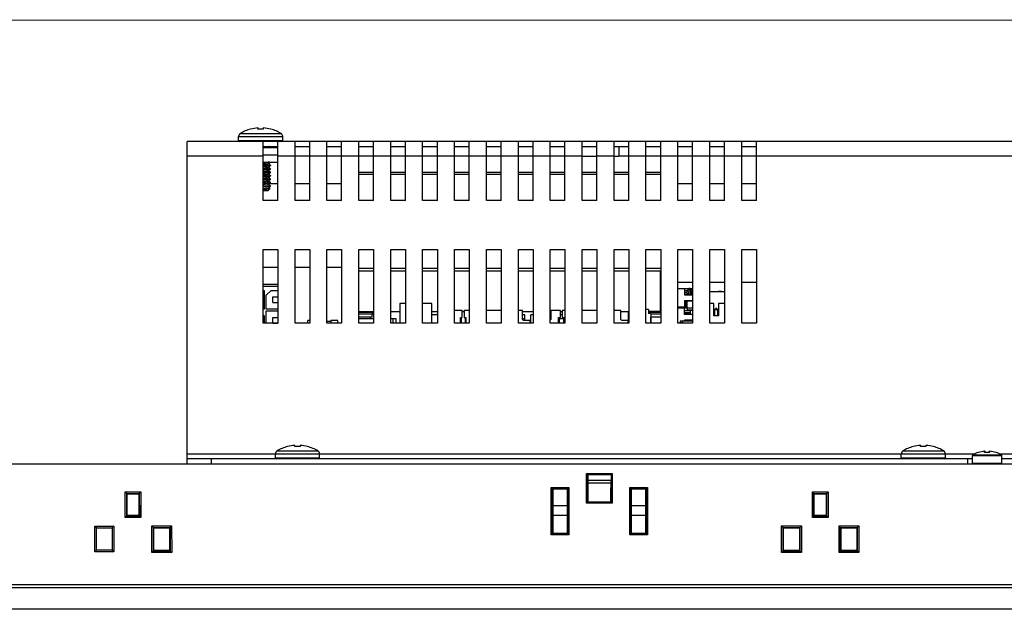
# Model space of a CAD drawing. Header units: millimetres. Extents: x -1194 to -5, y 44 to 885.
# Tile 13 of 37: x -990 to -790, y 765 to 885. Entities that reach past the tile are written whole.
import ezdxf

# ---------------------------------------------------------------- set-up
doc = ezdxf.new("R2010")
doc.units = ezdxf.units.MM
doc.header["$LTSCALE"] = 23.1
for name, color, linetype in [('00_TOPPPC12-FORMAT', 7, 'CONTINUOUS'), ('COVER-REAR_PC-MIO5373-SHAPE', 7, 'CONTINUOUS'), ('FRONT_CASE_15_DM-SHAPE', 7, 'CONTINUOUS'), ('HEATSINK-MIO-5373-SHAPE', 7, 'CONTINUOUS'), ('LCD_BRK_PC15_MIO5373-SHAPE', 7, 'CONTINUOUS'), ('M3X8-SHAPE', 7, 'CONTINUOUS'), ('MIO-5373_BORAD-SHAPE', 7, 'CONTINUOUS'), ('NUT_M4-SHAPE', 7, 'CONTINUOUS'), ('REAR_CASE-PC15-MIO5373-SHAPE', 7, 'CONTINUOUS'), ('SCREW_M4X8_MUSH_2-SHAPE', 7, 'CONTINUOUS'), ('TOUCH-M150ZA-AA01_MEEREA-SHAPE', 7, 'CONTINUOUS')]:
    doc.layers.add(name, color=color, linetype=linetype)

msp = doc.modelspace()

# ---------------------------------------------------------------- linework, layer by layer
at = {"layer": '00_TOPPPC12-FORMAT', "color": 7, "linetype": 'Continuous', "const_width": 0.2}
msp.add_lwpolyline([(-1193.786, 884.941), (-4.786, 884.941)], dxfattribs=at)
at = {"layer": 'COVER-REAR_PC-MIO5373-SHAPE', "color": 7, "linetype": 'Continuous'}
for p, q in [((-956.012, 795.661), (-956.012, 860.261)), ((-662.012, 860.261), (-956.012, 860.261)), ((-940.512, 848.261), (-940.512, 860.261)), ((-940.512, 859.261), (-937.512, 859.261)), ((-937.512, 848.261), (-937.512, 860.261)), ((-934.012, 848.261), (-934.012, 860.261)), ((-934.012, 859.261), (-931.012, 859.261)), ((-931.012, 848.261), (-931.012, 860.261)), ((-927.512, 848.261), (-927.512, 860.261)), ((-927.512, 859.261), (-924.512, 859.261)), ((-924.512, 848.261), (-924.512, 860.261)), ((-921.012, 848.261), (-921.012, 860.261)), ((-921.012, 859.261), (-918.012, 859.261)), ((-918.012, 848.261), (-918.012, 860.261)), ((-914.512, 848.261), (-914.512, 860.261)), ((-914.512, 859.261), (-911.512, 859.261)), ((-911.512, 848.261), (-911.512, 860.261)), ((-908.012, 848.261), (-908.012, 860.261)), ((-908.012, 859.261), (-905.012, 859.261)), ((-905.012, 848.261), (-905.012, 860.261)), ((-901.512, 848.261), (-901.512, 860.261)), ((-901.512, 859.261), (-898.512, 859.261)), ((-898.512, 848.261), (-898.512, 860.261)), ((-895.012, 848.261), (-895.012, 860.261)), ((-895.012, 859.261), (-892.012, 859.261)), ((-892.012, 848.261), (-892.012, 860.261)), ((-888.512, 848.261), (-888.512, 860.261)), ((-888.512, 859.261), (-885.512, 859.261)), ((-885.512, 848.261), (-885.512, 860.261)), ((-882.012, 848.261), (-882.012, 860.261)), ((-882.012, 859.261), (-879.012, 859.261)), ((-879.012, 848.261), (-879.012, 860.261)), ((-875.512, 848.261), (-875.512, 860.261)), ((-875.512, 859.261), (-872.512, 859.261)), ((-872.512, 848.261), (-872.512, 860.261)), ((-869.012, 848.261), (-869.012, 860.261)), ((-869.012, 859.261), (-866.012, 859.261)), ((-866.012, 848.261), (-866.012, 860.261)), ((-862.512, 848.261), (-862.512, 860.261)), ((-862.512, 859.261), (-859.512, 859.261)), ((-859.512, 848.261), (-859.512, 860.261)), ((-856.012, 848.261), (-856.012, 860.261)), ((-856.012, 859.261), (-853.012, 859.261)), ((-853.012, 848.261), (-853.012, 860.261)), ((-849.512, 848.261), (-849.512, 860.261)), ((-849.512, 859.261), (-846.512, 859.261)), ((-846.512, 848.261), (-846.512, 860.261)), ((-843.012, 848.261), (-843.012, 860.261)), ((-843.012, 859.261), (-840.012, 859.261)), ((-840.012, 848.261), (-840.012, 860.261)), ((-940.512, 857.261), (-956.012, 857.261)), ((-934.012, 857.261), (-937.512, 857.261)), ((-931.012, 857.261), (-934.012, 857.261)), ((-927.512, 857.261), (-931.012, 857.261)), ((-924.512, 857.261), (-927.512, 857.261)), ((-921.012, 857.261), (-924.512, 857.261)), ((-918.012, 857.261), (-921.012, 857.261)), ((-914.512, 857.261), (-918.012, 857.261)), ((-911.512, 857.261), (-914.512, 857.261)), ((-908.012, 857.261), (-911.512, 857.261)), ((-905.012, 857.261), (-908.012, 857.261)), ((-901.512, 857.261), (-905.012, 857.261)), ((-898.512, 857.261), (-901.512, 857.261)), ((-895.012, 857.261), (-898.512, 857.261)), ((-892.012, 857.261), (-895.012, 857.261)), ((-888.512, 857.261), (-892.012, 857.261)), ((-885.512, 857.261), (-888.512, 857.261)), ((-882.012, 857.261), (-885.512, 857.261)), ((-879.012, 857.261), (-882.012, 857.261)), ((-875.512, 857.261), (-879.012, 857.261)), ((-869.012, 857.261), (-872.512, 857.261)), ((-866.012, 857.261), (-868.062, 857.261)), ((-862.512, 857.261), (-866.012, 857.261)), ((-859.512, 857.261), (-862.512, 857.261)), ((-856.012, 857.261), (-859.512, 857.261)), ((-853.012, 857.261), (-856.012, 857.261)), ((-849.512, 857.261), (-853.012, 857.261)), ((-846.512, 857.261), (-849.512, 857.261)), ((-843.012, 857.261), (-846.512, 857.261)), ((-840.012, 857.261), (-843.012, 857.261)), ((-778.012, 857.261), (-840.012, 857.261)), ((-937.512, 851.661), (-939.209, 851.661)), ((-931.012, 851.661), (-934.012, 851.661)), ((-924.512, 851.661), (-927.512, 851.661)), ((-853.012, 851.661), (-856.012, 851.661)), ((-846.512, 851.661), (-849.512, 851.661)), ((-840.012, 851.661), (-843.012, 851.661)), ((-937.512, 848.261), (-940.512, 848.261)), ((-931.012, 848.261), (-934.012, 848.261)), ((-924.512, 848.261), (-927.512, 848.261)), ((-918.012, 848.261), (-921.012, 848.261)), ((-911.512, 848.261), (-914.512, 848.261)), ((-905.012, 848.261), (-908.012, 848.261)), ((-898.512, 848.261), (-901.512, 848.261)), ((-892.012, 848.261), (-895.012, 848.261)), ((-885.512, 848.261), (-888.512, 848.261)), ((-879.012, 848.261), (-882.012, 848.261)), ((-872.512, 848.261), (-875.512, 848.261)), ((-866.012, 848.261), (-869.012, 848.261)), ((-859.512, 848.261), (-862.512, 848.261)), ((-853.012, 848.261), (-856.012, 848.261)), ((-846.512, 848.261), (-849.512, 848.261)), ((-840.012, 848.261), (-843.012, 848.261)), ((-940.512, 823.261), (-940.512, 838.261)), ((-940.512, 838.261), (-937.512, 838.261)), ((-937.512, 838.261), (-937.512, 823.261)), ((-934.012, 823.261), (-934.012, 838.261)), ((-934.012, 838.261), (-931.012, 838.261)), ((-931.012, 838.261), (-931.012, 823.261)), ((-927.512, 823.261), (-927.512, 838.261)), ((-927.512, 838.261), (-924.512, 838.261)), ((-924.512, 838.261), (-924.512, 823.261)), ((-921.012, 823.261), (-921.012, 838.261)), ((-921.012, 838.261), (-918.012, 838.261)), ((-918.012, 838.261), (-918.012, 823.261)), ((-914.512, 823.261), (-914.512, 838.261)), ((-914.512, 838.261), (-911.512, 838.261)), ((-911.512, 838.261), (-911.512, 823.261)), ((-908.012, 823.261), (-908.012, 838.261)), ((-908.012, 838.261), (-905.012, 838.261)), ((-905.012, 838.261), (-905.012, 823.261)), ((-901.512, 823.261), (-901.512, 838.261)), ((-901.512, 838.261), (-898.512, 838.261)), ((-898.512, 838.261), (-898.512, 823.261)), ((-895.012, 823.261), (-895.012, 838.261)), ((-895.012, 838.261), (-892.012, 838.261)), ((-892.012, 838.261), (-892.012, 823.261)), ((-888.512, 823.261), (-888.512, 838.261)), ((-888.512, 838.261), (-885.512, 838.261)), ((-885.512, 838.261), (-885.512, 823.261)), ((-882.012, 823.261), (-882.012, 838.261)), ((-882.012, 838.261), (-879.012, 838.261)), ((-879.012, 838.261), (-879.012, 823.261)), ((-875.512, 823.261), (-875.512, 838.261)), ((-875.512, 838.261), (-872.512, 838.261)), ((-872.512, 838.261), (-872.512, 823.261)), ((-869.012, 823.261), (-869.012, 838.261)), ((-869.012, 838.261), (-866.012, 838.261)), ((-866.012, 838.261), (-866.012, 823.261)), ((-862.512, 823.261), (-862.512, 838.261)), ((-862.512, 838.261), (-859.512, 838.261)), ((-859.512, 838.261), (-859.512, 823.261)), ((-856.012, 823.261), (-856.012, 838.261)), ((-856.012, 838.261), (-853.012, 838.261)), ((-853.012, 838.261), (-853.012, 823.261)), ((-849.512, 823.261), (-849.512, 838.261)), ((-849.512, 838.261), (-846.512, 838.261)), ((-846.512, 838.261), (-846.512, 823.261)), ((-843.012, 823.261), (-843.012, 838.261)), ((-843.012, 838.261), (-840.012, 838.261)), ((-840.012, 838.261), (-840.012, 823.261)), ((-856.012, 831.661), (-853.012, 831.661)), ((-849.512, 831.661), (-846.512, 831.661)), ((-843.012, 831.661), (-840.012, 831.661)), ((-937.512, 823.261), (-940.512, 823.261)), ((-931.012, 823.261), (-934.012, 823.261)), ((-924.512, 823.261), (-927.512, 823.261)), ((-918.012, 823.261), (-921.012, 823.261)), ((-911.512, 823.261), (-914.512, 823.261)), ((-905.012, 823.261), (-908.012, 823.261)), ((-898.512, 823.261), (-901.512, 823.261)), ((-892.012, 823.261), (-895.012, 823.261)), ((-885.512, 823.261), (-888.512, 823.261)), ((-879.012, 823.261), (-882.012, 823.261)), ((-872.512, 823.261), (-875.512, 823.261)), ((-866.012, 823.261), (-869.012, 823.261)), ((-859.512, 823.261), (-862.512, 823.261)), ((-853.012, 823.261), (-856.012, 823.261)), ((-846.512, 823.261), (-849.512, 823.261)), ((-840.012, 823.261), (-843.012, 823.261)), ((-938.012, 796.661), (-956.012, 796.661)), ((-810.512, 796.661), (-929.012, 796.661)), ((-795.632, 796.661), (-801.512, 796.661)), ((-682.512, 796.661), (-790.393, 796.661)), ((-956.012, 794.661), (-956.012, 795.661)), ((-796.012, 795.661), (-956.012, 795.661)), ((-951.012, 794.661), (-951.012, 795.661)), ((-797.012, 795.661), (-797.012, 794.661)), ((-662.012, 795.661), (-790.012, 795.661))]:
    msp.add_line(p, q, dxfattribs=at)
at = {"layer": 'FRONT_CASE_15_DM-SHAPE', "color": 7, "linetype": 'Continuous'}
for p, q in [((-651.244, 794.561), (-1002.781, 794.561)), ((-874.655, 786.636), (-874.64, 792.714)), ((-874.434, 792.511), (-874.64, 792.714)), ((-874.64, 792.714), (-869.384, 792.714)), ((-874.447, 786.833), (-874.434, 792.511)), ((-874.433, 792.496), (-874.434, 792.511)), ((-874.388, 792.474), (-874.433, 792.496)), ((-874.433, 792.496), (-869.591, 792.496)), ((-874.388, 792.474), (-874.362, 789.761)), ((-874.388, 792.474), (-869.637, 792.474)), ((-869.637, 792.474), (-869.662, 789.761)), ((-869.637, 792.474), (-869.591, 792.496)), ((-869.591, 792.511), (-869.384, 792.714)), ((-869.591, 792.511), (-869.577, 786.833)), ((-869.591, 792.511), (-869.591, 792.496)), ((-869.384, 792.714), (-869.369, 786.636)), ((-968.617, 783.728), (-968.605, 788.932)), ((-968.289, 788.622), (-968.605, 788.932)), ((-968.605, 788.932), (-965.42, 788.932)), ((-968.301, 784.028), (-968.289, 788.622)), ((-968.289, 788.599), (-968.289, 788.622)), ((-968.219, 788.565), (-968.289, 788.599)), ((-968.289, 788.599), (-965.736, 788.599)), ((-968.219, 784.15), (-968.219, 788.565)), ((-968.219, 788.565), (-965.805, 788.565)), ((-965.805, 788.565), (-965.736, 788.599)), ((-965.805, 788.565), (-965.805, 784.15)), ((-965.735, 788.622), (-965.736, 788.599)), ((-965.735, 788.622), (-965.42, 788.932)), ((-965.735, 788.622), (-965.724, 784.028)), ((-965.42, 788.932), (-965.407, 783.728)), ((-881.821, 780.213), (-881.797, 789.818)), ((-881.591, 789.615), (-881.797, 789.818)), ((-881.797, 789.818), (-878.227, 789.818)), ((-881.613, 780.41), (-881.591, 789.615)), ((-881.59, 789.6), (-881.591, 789.615)), ((-881.512, 789.561), (-881.59, 789.6)), ((-881.59, 789.6), (-878.434, 789.6)), ((-881.512, 789.561), (-881.512, 780.561)), ((-878.512, 789.561), (-881.512, 789.561)), ((-878.512, 789.561), (-878.434, 789.6)), ((-878.512, 780.561), (-878.512, 789.561)), ((-878.434, 789.615), (-878.227, 789.818)), ((-878.434, 789.615), (-878.411, 780.41)), ((-878.434, 789.615), (-878.434, 789.6)), ((-878.227, 789.818), (-878.204, 780.213)), ((-874.362, 789.761), (-874.362, 786.961)), ((-869.662, 786.961), (-869.662, 789.761)), ((-865.821, 780.213), (-865.797, 789.818)), ((-865.591, 789.615), (-865.797, 789.818)), ((-865.797, 789.818), (-862.227, 789.818)), ((-865.613, 780.41), (-865.591, 789.615)), ((-865.59, 789.6), (-865.591, 789.615)), ((-865.512, 789.561), (-865.59, 789.6)), ((-865.59, 789.6), (-862.434, 789.6)), ((-865.512, 789.561), (-865.512, 780.561)), ((-862.512, 789.561), (-865.512, 789.561)), ((-862.512, 789.561), (-862.434, 789.6)), ((-862.512, 780.561), (-862.512, 789.561)), ((-862.434, 789.615), (-862.227, 789.818)), ((-862.434, 789.615), (-862.411, 780.41)), ((-862.434, 789.615), (-862.434, 789.6)), ((-862.227, 789.818), (-862.204, 780.213)), ((-828.617, 783.728), (-828.605, 788.932)), ((-828.605, 788.932), (-825.42, 788.932)), ((-828.289, 788.622), (-828.605, 788.932)), ((-828.301, 784.028), (-828.289, 788.622)), ((-828.289, 788.599), (-828.289, 788.622)), ((-828.289, 788.599), (-825.736, 788.599)), ((-828.219, 788.565), (-828.289, 788.599)), ((-828.219, 784.15), (-828.219, 788.565)), ((-828.219, 788.565), (-825.805, 788.565)), ((-825.805, 788.565), (-825.736, 788.599)), ((-825.805, 788.565), (-825.805, 784.15)), ((-825.735, 788.622), (-825.736, 788.599)), ((-825.735, 788.622), (-825.42, 788.932)), ((-825.735, 788.622), (-825.724, 784.028)), ((-825.42, 788.932), (-825.407, 783.728)), ((-874.462, 786.832), (-874.655, 786.636)), ((-869.369, 786.636), (-874.655, 786.636)), ((-874.447, 786.833), (-874.462, 786.832)), ((-869.562, 786.832), (-874.462, 786.832)), ((-874.362, 786.961), (-874.447, 786.833)), ((-874.362, 786.961), (-869.662, 786.961)), ((-869.662, 786.961), (-869.577, 786.833)), ((-869.562, 786.832), (-869.577, 786.833)), ((-869.562, 786.832), (-869.369, 786.636)), ((-968.323, 784.027), (-968.617, 783.728)), ((-965.407, 783.728), (-968.617, 783.728)), ((-968.301, 784.028), (-968.323, 784.027)), ((-965.701, 784.027), (-968.323, 784.027)), ((-968.219, 784.15), (-968.301, 784.028)), ((-965.805, 784.15), (-968.219, 784.15)), ((-965.805, 784.15), (-965.724, 784.028)), ((-965.701, 784.027), (-965.724, 784.028)), ((-965.701, 784.027), (-965.407, 783.728)), ((-828.323, 784.027), (-828.617, 783.728)), ((-825.407, 783.728), (-828.617, 783.728)), ((-828.301, 784.028), (-828.323, 784.027)), ((-825.701, 784.027), (-828.323, 784.027)), ((-828.219, 784.15), (-828.301, 784.028)), ((-825.805, 784.15), (-828.219, 784.15)), ((-825.805, 784.15), (-825.724, 784.028)), ((-825.701, 784.027), (-825.724, 784.028)), ((-825.701, 784.027), (-825.407, 783.728)), ((-974.778, 776.761), (-974.778, 781.994)), ((-974.778, 781.994), (-974.462, 781.678)), ((-974.778, 781.994), (-970.946, 781.994)), ((-974.462, 777.061), (-974.462, 781.678)), ((-974.462, 781.661), (-971.262, 781.661)), ((-970.946, 781.994), (-971.262, 781.678)), ((-971.262, 781.678), (-971.262, 777.061)), ((-970.946, 781.994), (-970.946, 776.761)), ((-963.185, 776.602), (-963.171, 782.04)), ((-962.856, 781.73), (-963.171, 782.04)), ((-963.171, 782.04), (-959.153, 782.04)), ((-962.868, 776.902), (-962.856, 781.73)), ((-962.856, 781.708), (-962.856, 781.73)), ((-962.769, 781.665), (-962.856, 781.708)), ((-962.856, 781.708), (-959.469, 781.708)), ((-962.769, 777.05), (-962.769, 781.665)), ((-962.769, 781.665), (-959.555, 781.665)), ((-959.555, 781.665), (-959.469, 781.708)), ((-959.555, 781.665), (-959.555, 777.05)), ((-959.468, 781.73), (-959.469, 781.708)), ((-959.468, 781.73), (-959.153, 782.04)), ((-959.468, 781.73), (-959.456, 776.902)), ((-959.153, 782.04), (-959.14, 776.602)), ((-881.628, 780.409), (-881.821, 780.213)), ((-881.613, 780.41), (-881.628, 780.409)), ((-878.396, 780.409), (-881.628, 780.409)), ((-881.512, 780.561), (-881.613, 780.41)), ((-881.512, 780.561), (-878.512, 780.561)), ((-878.512, 780.561), (-878.411, 780.41)), ((-878.396, 780.409), (-878.411, 780.41)), ((-878.396, 780.409), (-878.204, 780.213)), ((-865.628, 780.409), (-865.821, 780.213)), ((-865.613, 780.41), (-865.628, 780.409)), ((-862.396, 780.409), (-865.628, 780.409)), ((-865.512, 780.561), (-865.613, 780.41)), ((-865.512, 780.561), (-862.512, 780.561)), ((-862.512, 780.561), (-862.411, 780.41)), ((-862.396, 780.409), (-862.411, 780.41)), ((-862.396, 780.409), (-862.204, 780.213)), ((-834.885, 776.602), (-834.871, 782.04)), ((-834.556, 781.73), (-834.871, 782.04)), ((-834.871, 782.04), (-830.853, 782.04)), ((-834.568, 776.902), (-834.556, 781.73)), ((-834.556, 781.708), (-834.556, 781.73)), ((-834.469, 781.665), (-834.556, 781.708)), ((-834.556, 781.708), (-831.169, 781.708)), ((-834.469, 777.05), (-834.469, 781.665)), ((-834.469, 781.665), (-831.255, 781.665)), ((-831.255, 781.665), (-831.169, 781.708)), ((-831.255, 781.665), (-831.255, 777.05)), ((-831.168, 781.73), (-831.169, 781.708)), ((-831.168, 781.73), (-830.853, 782.04)), ((-831.168, 781.73), (-831.156, 776.902)), ((-830.853, 782.04), (-830.84, 776.602)), ((-823.185, 776.602), (-823.171, 782.04)), ((-823.171, 782.04), (-819.153, 782.04)), ((-822.856, 781.73), (-823.171, 782.04)), ((-822.868, 776.902), (-822.856, 781.73)), ((-822.856, 781.708), (-822.856, 781.73)), ((-822.856, 781.708), (-819.469, 781.708)), ((-822.769, 781.665), (-822.856, 781.708)), ((-822.769, 777.05), (-822.769, 781.665)), ((-822.769, 781.665), (-819.555, 781.665)), ((-819.555, 781.665), (-819.469, 781.708)), ((-819.555, 781.665), (-819.555, 777.05)), ((-819.468, 781.73), (-819.469, 781.708)), ((-819.468, 781.73), (-819.153, 782.04)), ((-819.468, 781.73), (-819.456, 776.902)), ((-819.153, 782.04), (-819.14, 776.602)), ((-878.204, 780.213), (-881.821, 780.213)), ((-862.204, 780.213), (-865.821, 780.213)), ((-974.778, 776.761), (-974.479, 777.061)), ((-970.946, 776.761), (-974.778, 776.761)), ((-971.246, 777.061), (-974.479, 777.061)), ((-970.946, 776.761), (-971.246, 777.061)), ((-962.891, 776.901), (-963.185, 776.602)), ((-959.14, 776.602), (-963.185, 776.602)), ((-962.868, 776.902), (-962.891, 776.901)), ((-959.434, 776.901), (-962.891, 776.901)), ((-962.769, 777.05), (-962.868, 776.902)), ((-959.555, 777.05), (-962.769, 777.05)), ((-959.555, 777.05), (-959.456, 776.902)), ((-959.434, 776.901), (-959.456, 776.902)), ((-959.434, 776.901), (-959.14, 776.602)), ((-834.591, 776.901), (-834.885, 776.602)), ((-830.84, 776.602), (-834.885, 776.602)), ((-834.568, 776.902), (-834.591, 776.901)), ((-831.134, 776.901), (-834.591, 776.901)), ((-834.469, 777.05), (-834.568, 776.902)), ((-831.255, 777.05), (-834.469, 777.05)), ((-831.255, 777.05), (-831.156, 776.902)), ((-831.134, 776.901), (-831.156, 776.902)), ((-831.134, 776.901), (-830.84, 776.602)), ((-822.891, 776.901), (-823.185, 776.602)), ((-819.14, 776.602), (-823.185, 776.602)), ((-822.868, 776.902), (-822.891, 776.901)), ((-819.434, 776.901), (-822.891, 776.901)), ((-822.769, 777.05), (-822.868, 776.902)), ((-819.555, 777.05), (-822.769, 777.05)), ((-819.555, 777.05), (-819.456, 776.902)), ((-819.434, 776.901), (-819.456, 776.902)), ((-819.434, 776.901), (-819.14, 776.602)), ((-642.012, 770.061), (-1012.012, 770.061)), ((-643.534, 769.404), (-1010.49, 769.404)), ((-645.859, 765.061), (-1008.166, 765.061))]:
    msp.add_line(p, q, dxfattribs=at)
at = {"layer": 'HEATSINK-MIO-5373-SHAPE', "color": 7, "linetype": 'Continuous'}
for p, q in [((-918.012, 853.938), (-921.012, 853.938)), ((-921.012, 853.638), (-918.012, 853.638)), ((-911.512, 853.938), (-914.512, 853.938)), ((-914.512, 853.638), (-911.512, 853.638)), ((-905.012, 853.938), (-908.012, 853.938)), ((-908.012, 853.638), (-905.012, 853.638)), ((-898.512, 853.938), (-901.512, 853.938)), ((-901.512, 853.638), (-898.512, 853.638)), ((-892.012, 853.938), (-895.012, 853.938)), ((-895.012, 853.638), (-892.012, 853.638)), ((-885.512, 853.938), (-888.512, 853.938)), ((-888.512, 853.638), (-885.512, 853.638)), ((-879.012, 853.938), (-882.012, 853.938)), ((-882.012, 853.638), (-879.012, 853.638)), ((-872.512, 853.938), (-875.512, 853.938)), ((-875.512, 853.638), (-872.512, 853.638)), ((-866.012, 853.938), (-869.012, 853.938)), ((-869.012, 853.638), (-866.012, 853.638)), ((-859.512, 853.938), (-862.512, 853.938)), ((-862.512, 853.638), (-859.512, 853.638)), ((-918.012, 834.438), (-921.012, 834.438)), ((-921.012, 833.938), (-918.012, 833.938)), ((-911.512, 834.438), (-914.512, 834.438)), ((-914.512, 833.938), (-911.512, 833.938)), ((-905.012, 834.438), (-908.012, 834.438)), ((-908.012, 833.938), (-905.012, 833.938)), ((-898.512, 834.438), (-901.512, 834.438)), ((-901.512, 833.938), (-898.512, 833.938)), ((-892.012, 834.438), (-895.012, 834.438)), ((-895.012, 833.938), (-892.012, 833.938)), ((-885.512, 834.438), (-888.512, 834.438)), ((-888.512, 833.938), (-885.512, 833.938)), ((-879.012, 834.438), (-882.012, 834.438)), ((-882.012, 833.938), (-879.012, 833.938)), ((-872.512, 834.438), (-875.512, 834.438)), ((-875.512, 833.938), (-872.512, 833.938)), ((-866.012, 834.438), (-869.012, 834.438)), ((-869.012, 833.938), (-866.012, 833.938)), ((-859.512, 834.438), (-862.512, 834.438)), ((-862.512, 833.938), (-859.512, 833.938)), ((-859.621, 833.938), (-859.621, 825.638)), ((-921.012, 825.638), (-918.012, 825.638)), ((-921.012, 825.538), (-918.012, 825.538)), ((-918.012, 825.138), (-921.012, 825.138)), ((-918.312, 824.538), (-921.012, 824.538)), ((-918.612, 825.538), (-918.612, 825.638)), ((-918.612, 824.168), (-918.612, 824.538)), ((-918.312, 824.538), (-918.312, 825.138)), ((-918.243, 825.138), (-918.243, 825.538)), ((-914.512, 825.638), (-912.65, 825.638)), ((-912.65, 825.618), (-914.512, 825.618)), ((-906.112, 825.638), (-905.012, 825.638)), ((-899.957, 825.738), (-899.611, 825.738)), ((-899.957, 825.638), (-899.611, 825.638)), ((-899.611, 825.638), (-899.611, 825.738)), ((-887.632, 825.638), (-885.512, 825.638)), ((-879.959, 825.638), (-879.559, 825.638)), ((-867.634, 825.638), (-866.012, 825.638)), ((-866.062, 823.261), (-866.062, 825.638)), ((-866.012, 825.618), (-866.062, 825.618)), ((-859.512, 825.638), (-861.976, 825.638)), ((-861.512, 825.618), (-861.976, 825.618)), ((-861.976, 825.538), (-859.512, 825.538)), ((-859.512, 825.138), (-861.526, 825.138)), ((-859.512, 824.538), (-861.526, 824.538)), ((-861.512, 825.538), (-861.512, 825.638)), ((-861.512, 823.261), (-861.512, 824.538)), ((-900.112, 823.261), (-900.112, 824.418)), ((-880.112, 823.261), (-880.112, 824.418))]:
    msp.add_line(p, q, dxfattribs=at)
at = {"layer": 'LCD_BRK_PC15_MIO5373-SHAPE', "color": 7, "linetype": 'Continuous'}
for p, q in [((-881.512, 786.161), (-878.512, 786.161)), ((-865.512, 786.161), (-862.512, 786.161)), ((-965.805, 784.161), (-968.219, 784.161)), ((-878.512, 784.161), (-881.512, 784.161)), ((-862.512, 784.161), (-865.512, 784.161)), ((-825.805, 784.161), (-828.219, 784.161))]:
    msp.add_line(p, q, dxfattribs=at)
at = {"layer": 'M3X8-SHAPE', "color": 7, "linetype": 'Continuous'}
for p, q in [((-796.012, 794.761), (-796.012, 796.344)), ((-796.012, 796.344), (-790.012, 796.344)), ((-795.908, 796.519), (-790.116, 796.519)), ((-794.843, 796.954), (-794.843, 796.976)), ((-793.521, 796.954), (-793.521, 797.218)), ((-793.012, 796.981), (-793.49, 796.961)), ((-793.412, 797.126), (-793.412, 796.964)), ((-792.534, 796.961), (-793.012, 796.981)), ((-792.612, 796.964), (-792.612, 797.126)), ((-792.504, 797.218), (-792.504, 796.954)), ((-791.182, 796.976), (-791.182, 796.954)), ((-790.012, 794.761), (-790.012, 796.344)), ((-790.012, 794.761), (-796.012, 794.761))]:
    msp.add_line(p, q, dxfattribs=at)
for centre, radius, start, end in [((-795.812, 796.344), 0.2, 118.73026, 180), ((-793.012, 791.236), 6.025, 107.68583, 118.73026), ((-793.012, 791.236), 6.004, 94.85821, 107.75125), ((-794.812, 796.881), 0.1, 68.26756, 107.68583), ((-794.803, 796.857), 0.104, 107.67914, 112.45548), ((-793.012, 791.236), 6.004, 94.77711, 107.66853), ((-793.504, 797.119), 0.1, 94.78742, 99.6555), ((-793.012, 791.236), 5.74, 84.91839, 95.08161), ((-793.477, 796.843), 0.119, 107.27702, 111.57657), ((-793.012, 791.236), 6.004, 72.33147, 85.22289), ((-792.521, 797.12), 0.0996, 82.68119, 85.22051), ((-792.548, 796.843), 0.119, 68.42128, 72.72083), ((-792.521, 797.119), 0.101, 80.35055, 82.68114), ((-793.012, 791.236), 6.004, 72.24875, 85.14179), ((-791.212, 796.881), 0.1, 72.31417, 111.73235), ((-791.222, 796.857), 0.104, 67.5447, 72.32094), ((-793.012, 791.236), 6.025, 61.26974, 72.31417), ((-790.212, 796.344), 0.2, 0, 61.26974), ((-795.912, 794.761), 0.1, 180, 270), ((-790.112, 794.761), 0.1, 270, 0)]:
    msp.add_arc(centre, radius, start, end, dxfattribs=at)
for points, knots in [([(-793.412, 797.126), (-793.412, 797.141), (-793.419, 797.17), (-793.445, 797.202), (-793.478, 797.218), (-793.501, 797.22), (-793.512, 797.219)], [0, 0, 0, 0, 0.295493, 0.5540378, 0.7826438, 1, 1, 1, 1]), ([(-793.49, 796.961), (-793.492, 796.961), (-793.499, 796.96), (-793.507, 796.958), (-793.512, 796.957)], [0, 0, 0, 0, 0.2460507, 1, 1, 1, 1]), ([(-792.612, 797.126), (-792.612, 797.141), (-792.605, 797.17), (-792.579, 797.202), (-792.546, 797.218), (-792.523, 797.22), (-792.512, 797.219)], [0, 0, 0, 0, 0.2962043, 0.5538946, 0.7822785, 1, 1, 1, 1]), ([(-792.534, 796.961), (-792.533, 796.961), (-792.525, 796.96), (-792.518, 796.958), (-792.512, 796.957)], [0, 0, 0, 0, 0.2460056, 1, 1, 1, 1])]:
    msp.add_open_spline(points, degree=3, knots=knots, dxfattribs=at)
at = {"layer": 'MIO-5373_BORAD-SHAPE', "color": 7, "linetype": 'Continuous'}
for p, q in [((-937.512, 834.618), (-940.512, 834.618)), ((-931.012, 834.618), (-934.012, 834.618)), ((-924.512, 834.618), (-927.512, 834.618)), ((-937.512, 831.168), (-940.512, 831.168)), ((-937.512, 830.768), (-940.512, 830.768)), ((-940.512, 829.968), (-940.29, 829.968)), ((-940.29, 829.968), (-940.29, 826.168)), ((-939.89, 828.968), (-938.89, 829.968)), ((-939.89, 826.168), (-939.89, 828.968)), ((-938.89, 829.968), (-937.512, 829.968)), ((-938.54, 827.518), (-938.54, 828.618)), ((-938.54, 828.618), (-937.512, 828.618)), ((-856.012, 830.368), (-853.515, 830.368)), ((-856.012, 830.318), (-854.662, 830.318)), ((-854.662, 830.318), (-854.662, 829.068)), ((-854.662, 829.968), (-854.078, 829.968)), ((-854.115, 829.475), (-854.662, 829.475)), ((-854.662, 829.148), (-854.162, 829.148)), ((-854.662, 829.068), (-853.012, 829.068)), ((-854.162, 829.068), (-854.162, 829.192)), ((-854.162, 829.192), (-854.115, 829.192)), ((-854.115, 829.068), (-854.115, 829.765)), ((-854.115, 829.338), (-853.815, 829.338)), ((-853.815, 829.068), (-853.815, 829.765)), ((-853.742, 829.475), (-853.815, 829.475)), ((-853.342, 829.148), (-853.815, 829.148)), ((-853.742, 830.318), (-853.742, 830.368)), ((-853.742, 829.068), (-853.742, 829.959)), ((-853.515, 830.365), (-853.012, 830.365)), ((-853.012, 830.065), (-853.515, 830.065)), ((-853.462, 830.065), (-853.462, 829.148)), ((-853.403, 829.665), (-853.012, 829.949)), ((-853.403, 829.665), (-853.226, 829.422)), ((-853.342, 829.068), (-853.342, 829.137)), ((-853.34, 829.166), (-853.012, 829.339)), ((-853.286, 829.75), (-853.11, 829.507)), ((-853.012, 829.483), (-853.261, 829.298)), ((-853.012, 829.578), (-853.226, 829.422)), ((-846.512, 829.668), (-849.512, 829.668)), ((-847.763, 829.668), (-847.763, 829.768)), ((-847.763, 829.768), (-847.123, 829.768)), ((-847.123, 829.768), (-847.123, 829.668)), ((-938.54, 827.518), (-937.512, 827.518)), ((-912.65, 827.264), (-912.65, 823.261)), ((-911.512, 827.264), (-912.65, 827.264)), ((-906.112, 827.264), (-908.012, 827.264)), ((-906.112, 823.261), (-906.112, 827.264)), ((-856.012, 826.618), (-854.662, 826.618)), ((-854.662, 827.868), (-854.662, 826.618)), ((-854.662, 827.868), (-853.012, 827.868)), ((-853.012, 827.798), (-854.662, 827.798)), ((-854.512, 826.368), (-854.512, 827.798)), ((-854.437, 826.368), (-854.437, 827.798)), ((-854.412, 827.798), (-854.412, 827.868)), ((-854.262, 827.868), (-854.262, 827.798)), ((-854.237, 826.368), (-854.237, 827.798)), ((-854.162, 827.798), (-854.162, 826.368)), ((-853.742, 827.798), (-853.742, 827.868)), ((-853.062, 827.798), (-853.062, 826.368)), ((-848.712, 827.268), (-849.512, 827.268)), ((-848.712, 824.768), (-848.712, 827.268)), ((-847.712, 827.268), (-847.712, 824.768)), ((-846.512, 827.268), (-847.712, 827.268)), ((-940.29, 826.168), (-940.512, 826.168)), ((-940.512, 824.99), (-940.29, 824.768)), ((-940.29, 824.768), (-940.29, 823.261)), ((-937.512, 826.168), (-939.89, 826.168)), ((-939.89, 823.261), (-939.89, 825.768)), ((-939.89, 825.768), (-937.512, 825.768)), ((-905.012, 824.968), (-906.112, 824.968)), ((-899.959, 825.868), (-901.512, 825.868)), ((-899.959, 824.418), (-899.959, 825.868)), ((-899.559, 825.868), (-899.559, 824.418)), ((-898.512, 825.868), (-899.559, 825.868)), ((-892.012, 825.868), (-895.012, 825.868)), ((-887.634, 825.868), (-888.512, 825.868)), ((-887.634, 824.018), (-887.634, 825.868)), ((-887.159, 824.968), (-887.632, 824.968)), ((-887.159, 823.818), (-887.159, 824.968)), ((-885.958, 823.261), (-885.958, 824.968)), ((-885.512, 824.968), (-885.958, 824.968)), ((-881.884, 825.868), (-881.884, 824.018)), ((-879.959, 825.868), (-881.884, 825.868)), ((-879.959, 824.418), (-879.959, 825.868)), ((-879.559, 824.968), (-879.959, 824.968)), ((-879.559, 825.868), (-879.559, 824.418)), ((-879.012, 825.868), (-879.559, 825.868)), ((-872.512, 825.868), (-875.512, 825.868)), ((-867.634, 825.868), (-869.012, 825.868)), ((-867.634, 824.018), (-867.634, 825.868)), ((-861.976, 826.068), (-862.512, 826.068)), ((-861.976, 826.068), (-861.976, 825.268)), ((-861.526, 825.268), (-861.976, 825.268)), ((-861.526, 825.268), (-861.526, 823.261)), ((-853.012, 826.368), (-856.012, 826.368)), ((-854.662, 826.318), (-856.012, 826.318)), ((-854.662, 825.068), (-854.662, 826.318)), ((-853.412, 825.814), (-854.662, 825.814)), ((-853.412, 825.396), (-854.662, 825.396)), ((-854.662, 825.268), (-853.412, 825.268)), ((-853.012, 825.068), (-854.662, 825.068)), ((-854.112, 826.318), (-854.112, 826.018)), ((-853.012, 826.318), (-854.112, 826.318)), ((-854.112, 826.018), (-853.012, 826.018)), ((-853.412, 825.068), (-853.412, 825.905)), ((-853.412, 825.905), (-853.012, 825.905)), ((-847.712, 825.968), (-848.712, 825.968)), ((-847.712, 824.768), (-848.712, 824.768)), ((-848.462, 825.968), (-848.362, 826.268)), ((-848.462, 824.768), (-848.462, 825.968)), ((-848.062, 826.268), (-848.362, 826.268)), ((-847.962, 825.968), (-848.062, 826.268)), ((-847.962, 825.968), (-847.962, 824.768)), ((-938.54, 823.318), (-938.54, 824.418)), ((-938.54, 824.418), (-937.512, 824.418)), ((-938.54, 823.318), (-937.512, 823.318)), ((-931.392, 823.261), (-931.392, 823.858)), ((-931.012, 823.858), (-931.392, 823.858)), ((-927.512, 823.708), (-926.742, 823.708)), ((-926.742, 823.858), (-926.742, 823.261)), ((-925.292, 823.858), (-926.742, 823.858)), ((-925.292, 823.261), (-925.292, 823.858)), ((-918.012, 824.168), (-921.012, 824.168)), ((-913.392, 824.168), (-914.512, 824.168)), ((-914.024, 823.261), (-914.024, 824.168)), ((-913.392, 823.261), (-913.392, 824.168)), ((-900.309, 823.268), (-900.309, 824.418)), ((-900.309, 824.418), (-899.959, 824.418)), ((-900.259, 824.418), (-900.259, 823.268)), ((-900.224, 824.418), (-900.224, 823.261)), ((-899.559, 824.418), (-899.209, 824.418)), ((-899.294, 824.418), (-899.294, 823.261)), ((-899.259, 823.268), (-899.259, 824.418)), ((-899.209, 824.418), (-899.209, 823.268)), ((-887.434, 823.818), (-887.634, 824.018)), ((-887.196, 824.168), (-887.632, 824.168)), ((-886.134, 823.818), (-887.434, 823.818)), ((-887.196, 823.818), (-887.196, 824.168)), ((-886.134, 823.261), (-886.134, 823.818)), ((-881.884, 824.018), (-882.012, 823.889)), ((-880.309, 823.268), (-880.309, 824.418)), ((-880.309, 824.418), (-879.959, 824.418)), ((-880.259, 824.418), (-880.259, 823.268)), ((-880.224, 824.418), (-880.224, 823.261)), ((-879.294, 824.168), (-880.112, 824.168)), ((-879.559, 824.418), (-879.209, 824.418)), ((-879.294, 824.418), (-879.294, 823.261)), ((-879.259, 823.268), (-879.259, 824.418)), ((-879.209, 824.418), (-879.209, 823.268)), ((-867.434, 823.818), (-867.634, 824.018)), ((-866.134, 823.818), (-867.434, 823.818)), ((-866.134, 823.261), (-866.134, 823.818)), ((-855.565, 823.668), (-855.565, 823.261)), ((-853.065, 823.668), (-855.565, 823.668)), ((-855.065, 823.368), (-855.565, 823.368)), ((-855.065, 823.668), (-855.065, 823.368)), ((-854.662, 823.668), (-854.662, 823.868)), ((-853.012, 823.868), (-854.662, 823.868)), ((-853.412, 823.768), (-853.412, 823.868)), ((-853.012, 823.768), (-853.412, 823.768)), ((-853.065, 823.668), (-853.065, 823.261)), ((-853.012, 823.368), (-853.065, 823.368)), ((-853.062, 823.668), (-853.012, 823.668))]:
    msp.add_line(p, q, dxfattribs=at)
for centre, radius, start in [((-853.515, 829.765), 0.6, 90), ((-853.515, 829.765), 0.3, 90), ((-853.142, 829.137), 0.2, 126.60707)]:
    msp.add_arc(centre, radius, start, 180, dxfattribs=at)
at = {"layer": 'NUT_M4-SHAPE', "color": 7, "linetype": 'Continuous'}
for p, q in [((-868.062, 859.261), (-868.062, 857.261)), ((-875.512, 857.261), (-872.512, 857.261)), ((-869.012, 857.261), (-868.062, 857.261)), ((-940.512, 856.061), (-937.512, 856.061))]:
    msp.add_line(p, q, dxfattribs=at)
at = {"layer": 'REAR_CASE-PC15-MIO5373-SHAPE', "color": 7, "linetype": 'Continuous'}
for p, q in [((-940.512, 859.061), (-937.512, 859.061)), ((-937.512, 857.461), (-940.512, 857.461)), ((-1000.512, 794.661), (-653.512, 794.661))]:
    msp.add_line(p, q, dxfattribs=at)
at = {"layer": 'SCREW_M4X8_MUSH_2-SHAPE', "color": 7, "linetype": 'Continuous'}
for p, q in [((-943.056, 862.762), (-943.055, 862.781)), ((-941.556, 862.762), (-941.551, 863.01)), ((-940.473, 863.01), (-940.469, 862.762)), ((-938.969, 862.781), (-938.969, 862.762)), ((-945.512, 860.461), (-945.512, 861.28)), ((-945.512, 861.28), (-936.512, 861.28)), ((-945.177, 861.877), (-936.848, 861.877)), ((-936.512, 860.461), (-936.512, 861.28)), ((-945.512, 860.461), (-936.512, 860.461)), ((-939.309, 859.261), (-939.341, 859.229)), ((-939.334, 859.236), (-939.311, 859.213)), ((-939.311, 859.213), (-939.159, 859.061)), ((-939.015, 856.055), (-939.341, 855.729)), ((-939.015, 855.355), (-939.341, 855.029)), ((-939.015, 854.655), (-939.341, 854.329)), ((-939.334, 855.736), (-939.015, 855.417)), ((-939.334, 855.036), (-939.015, 854.717)), ((-939.015, 855.355), (-939.012, 855.361)), ((-939.015, 854.655), (-939.012, 854.661)), ((-939.012, 855.361), (-939.012, 855.411)), ((-939.012, 854.661), (-939.012, 854.711)), ((-939.015, 853.955), (-939.341, 853.629)), ((-939.015, 853.255), (-939.341, 852.929)), ((-939.015, 852.555), (-939.341, 852.229)), ((-939.334, 854.336), (-939.015, 854.017)), ((-939.334, 853.636), (-939.015, 853.317)), ((-939.334, 852.936), (-939.015, 852.617)), ((-939.015, 854.017), (-939.012, 854.011)), ((-939.015, 853.955), (-939.012, 853.961)), ((-939.015, 853.317), (-939.012, 853.311)), ((-939.015, 853.255), (-939.012, 853.261)), ((-939.015, 852.617), (-939.012, 852.611)), ((-939.012, 853.961), (-939.012, 854.011)), ((-939.012, 853.261), (-939.012, 853.311)), ((-939.012, 852.561), (-939.012, 852.611)), ((-939.512, 850.261), (-939.137, 850.636)), ((-939.015, 851.855), (-939.341, 851.529)), ((-939.015, 851.155), (-939.341, 850.829)), ((-939.334, 852.236), (-939.015, 851.917)), ((-939.334, 851.536), (-939.015, 851.217)), ((-939.334, 850.836), (-939.311, 850.813)), ((-939.311, 850.813), (-939.137, 850.639)), ((-939.015, 851.917), (-939.012, 851.911)), ((-939.015, 851.855), (-939.012, 851.861)), ((-939.012, 851.161), (-939.015, 851.155)), ((-939.012, 851.861), (-939.012, 851.911)), ((-939.012, 851.161), (-939.012, 851.211)), ((-940.512, 850.261), (-939.512, 850.261)), ((-934.056, 798.162), (-934.051, 798.41)), ((-932.973, 798.41), (-932.969, 798.162)), ((-806.556, 798.162), (-806.551, 798.41)), ((-805.473, 798.41), (-805.469, 798.162)), ((-938.012, 795.861), (-938.012, 796.68)), ((-938.012, 796.68), (-929.012, 796.68)), ((-937.677, 797.277), (-929.348, 797.277)), ((-935.556, 798.162), (-935.555, 798.181)), ((-931.469, 798.181), (-931.469, 798.162)), ((-929.012, 795.861), (-929.012, 796.68)), ((-810.512, 795.861), (-810.512, 796.68)), ((-810.512, 796.68), (-801.512, 796.68)), ((-810.177, 797.277), (-801.848, 797.277)), ((-808.056, 798.162), (-808.055, 798.181)), ((-803.969, 798.181), (-803.969, 798.162)), ((-801.512, 795.861), (-801.512, 796.68)), ((-938.012, 795.861), (-929.012, 795.861)), ((-810.512, 795.861), (-801.512, 795.861))]:
    msp.add_line(p, q, dxfattribs=at)
for centre, radius, start, end in [((-941.012, 855.047), 8, 104.79791, 121.36901), ((-941.012, 855.056), 7.972, 93.87868, 104.85289), ((-941.012, 855.08), 7.701, 85.95166, 94.04834), ((-941.012, 855.056), 7.972, 75.14709, 86.12134), ((-941.012, 855.047), 8, 58.63099, 75.20209), ((-944.812, 861.28), 0.7, 121.36901, 180), ((-937.212, 861.28), 0.7, 0, 58.63099), ((-945.312, 860.461), 0.2, 180, 270), ((-936.712, 860.461), 0.2, 270, 0), ((-933.512, 790.456), 7.972, 93.87868, 104.85289), ((-933.512, 790.456), 7.972, 75.14709, 86.12134), ((-806.012, 790.456), 7.972, 93.87868, 104.85289), ((-806.012, 790.456), 7.972, 75.14709, 86.12134), ((-937.312, 796.68), 0.7, 121.36901, 180), ((-933.512, 790.447), 8, 104.79791, 121.36901), ((-933.512, 790.48), 7.701, 85.95166, 94.04834), ((-933.512, 790.447), 8, 58.63099, 75.20209), ((-929.712, 796.68), 0.7, 0, 58.63099), ((-809.812, 796.68), 0.7, 121.36901, 180), ((-806.012, 790.447), 8, 104.79791, 121.36901), ((-806.012, 790.48), 7.701, 85.95166, 94.04834), ((-806.012, 790.447), 8, 58.63099, 75.20209), ((-802.212, 796.68), 0.7, 0, 58.63099), ((-937.812, 795.861), 0.2, 180, 270), ((-929.212, 795.861), 0.2, 270, 0), ((-810.312, 795.861), 0.2, 180, 270), ((-801.712, 795.861), 0.2, 270, 0)]:
    msp.add_arc(centre, radius, start, end, dxfattribs=at)
for points, knots in [([(-940.512, 859.095), (-940.434, 859.1), (-940.284, 859.111), (-940.068, 859.127), (-939.874, 859.144), (-939.706, 859.16), (-939.583, 859.174), (-939.501, 859.186), (-939.451, 859.194), (-939.411, 859.203), (-939.379, 859.211), (-939.356, 859.219), (-939.345, 859.225), (-939.341, 859.229)], [0, 0, 0, 0, 0.1980336, 0.382131, 0.5481902, 0.6925255, 0.8119533, 0.8615015, 0.9039201, 0.9390225, 0.9666705, 0.9868866, 1, 1, 1, 1]), ([(-939.466, 856.034), (-939.622, 856.021), (-939.971, 855.996), (-940.32, 855.975), (-940.512, 855.964)], [0, 0, 0, 0, 0.4494496, 1, 1, 1, 1]), ([(-940.512, 855.914), (-940.318, 855.925), (-939.966, 855.946), (-939.614, 855.971), (-939.457, 855.985)], [0, 0, 0, 0, 0.5515295, 1, 1, 1, 1]), ([(-940.512, 855.595), (-940.434, 855.6), (-940.284, 855.611), (-940.069, 855.627), (-939.874, 855.644), (-939.706, 855.66), (-939.583, 855.674), (-939.501, 855.686), (-939.451, 855.694), (-939.411, 855.703), (-939.379, 855.711), (-939.356, 855.719), (-939.345, 855.725), (-939.341, 855.729)], [0, 0, 0, 0, 0.1980263, 0.382122, 0.5481843, 0.692522, 0.8119493, 0.861503, 0.9039201, 0.9390218, 0.966674, 0.9868863, 1, 1, 1, 1]), ([(-939.012, 855.411), (-939.012, 855.407), (-939.019, 855.402), (-939.028, 855.397), (-939.04, 855.392), (-939.055, 855.388), (-939.082, 855.381), (-939.124, 855.373), (-939.183, 855.364), (-939.287, 855.351), (-939.445, 855.336), (-939.665, 855.318), (-939.922, 855.3), (-940.208, 855.282), (-940.408, 855.27), (-940.512, 855.264)], [0, 0, 0, 0, 0.0075434, 0.0139054, 0.0222887, 0.0327673, 0.0453654, 0.0768994, 0.1167879, 0.1648168, 0.2840053, 0.4313646, 0.6029812, 0.7942538, 1, 1, 1, 1]), ([(-940.512, 855.214), (-940.412, 855.22), (-940.22, 855.231), (-939.944, 855.248), (-939.695, 855.266), (-939.478, 855.283), (-939.321, 855.298), (-939.215, 855.31), (-939.152, 855.319), (-939.101, 855.327), (-939.061, 855.336), (-939.036, 855.343), (-939.022, 855.35), (-939.017, 855.353), (-939.015, 855.355)], [0, 0, 0, 0, 0.19818, 0.3832339, 0.5505604, 0.6960472, 0.8161357, 0.8657264, 0.9079339, 0.9425388, 0.9693809, 0.9884206, 0.9950934, 1, 1, 1, 1]), ([(-940.512, 854.895), (-940.434, 854.9), (-940.284, 854.911), (-940.069, 854.927), (-939.874, 854.944), (-939.706, 854.96), (-939.583, 854.974), (-939.501, 854.986), (-939.451, 854.994), (-939.411, 855.003), (-939.379, 855.011), (-939.356, 855.019), (-939.345, 855.025), (-939.341, 855.029)], [0, 0, 0, 0, 0.1980264, 0.3821259, 0.5481847, 0.692519, 0.8119543, 0.8615009, 0.9039276, 0.9390244, 0.9666741, 0.9868953, 1, 1, 1, 1]), ([(-939.071, 854.684), (-939.098, 854.678), (-939.164, 854.667), (-939.279, 854.652), (-939.425, 854.638), (-939.6, 854.623), (-939.8, 854.608), (-940.107, 854.588), (-940.346, 854.574), (-940.512, 854.564)], [0, 0, 0, 0, 0.0576317, 0.138156, 0.2402567, 0.3621638, 0.5017118, 0.6564208, 1, 1, 1, 1]), ([(-940.512, 854.514), (-940.412, 854.52), (-940.22, 854.531), (-939.944, 854.548), (-939.695, 854.566), (-939.478, 854.583), (-939.321, 854.598), (-939.215, 854.61), (-939.152, 854.619), (-939.101, 854.627), (-939.061, 854.636), (-939.036, 854.643), (-939.022, 854.65), (-939.017, 854.653), (-939.015, 854.655)], [0, 0, 0, 0, 0.1981778, 0.383236, 0.5505717, 0.6960612, 0.8161483, 0.8657335, 0.9079431, 0.9425409, 0.9693844, 0.9884227, 0.9950931, 1, 1, 1, 1]), ([(-939.21, 856.061), (-939.229, 856.059), (-939.314, 856.048), (-939.399, 856.04), (-939.466, 856.034)], [0, 0, 0, 0, 0.2149311, 1, 1, 1, 1]), ([(-939.457, 855.985), (-939.385, 855.992), (-939.284, 856.001), (-939.163, 856.017), (-939.114, 856.025), (-939.092, 856.029)], [0, 0, 0, 0, 0.5934624, 0.8211953, 1, 1, 1, 1]), ([(-939.092, 856.029), (-939.083, 856.031), (-939.065, 856.035), (-939.043, 856.041), (-939.027, 856.047), (-939.018, 856.052), (-939.015, 856.055)], [0, 0, 0, 0, 0.3615146, 0.6476264, 0.859089, 1, 1, 1, 1]), ([(-939.012, 854.711), (-939.012, 854.708), (-939.015, 854.704), (-939.021, 854.7), (-939.031, 854.695), (-939.048, 854.69), (-939.062, 854.686), (-939.071, 854.684)], [0, 0, 0, 0, 0.1153054, 0.2009132, 0.3099311, 0.6031245, 1, 1, 1, 1]), ([(-939.015, 855.417), (-939.015, 855.417), (-939.013, 855.415), (-939.012, 855.413), (-939.012, 855.411)], [0, 0, 0, 0, 0.2931275, 1, 1, 1, 1]), ([(-939.015, 854.717), (-939.015, 854.717), (-939.013, 854.715), (-939.012, 854.713), (-939.012, 854.711)], [0, 0, 0, 0, 0.2929958, 1, 1, 1, 1]), ([(-940.512, 854.195), (-940.434, 854.2), (-940.284, 854.211), (-940.068, 854.227), (-939.874, 854.244), (-939.706, 854.26), (-939.583, 854.274), (-939.501, 854.286), (-939.451, 854.294), (-939.411, 854.303), (-939.379, 854.311), (-939.356, 854.319), (-939.345, 854.325), (-939.341, 854.329)], [0, 0, 0, 0, 0.1980304, 0.3821311, 0.5481954, 0.6925259, 0.8119515, 0.8615062, 0.9039263, 0.9390205, 0.9666788, 0.9868906, 1, 1, 1, 1]), ([(-939.054, 853.988), (-939.078, 853.982), (-939.14, 853.97), (-939.251, 853.955), (-939.397, 853.94), (-939.573, 853.925), (-939.777, 853.91), (-940.093, 853.889), (-940.341, 853.874), (-940.512, 853.864)], [0, 0, 0, 0, 0.0523925, 0.1293424, 0.2295491, 0.3511616, 0.4918668, 0.6489731, 1, 1, 1, 1]), ([(-940.512, 853.814), (-940.412, 853.82), (-940.22, 853.831), (-939.944, 853.848), (-939.695, 853.866), (-939.478, 853.883), (-939.321, 853.898), (-939.215, 853.91), (-939.152, 853.919), (-939.101, 853.927), (-939.061, 853.936), (-939.036, 853.943), (-939.022, 853.95), (-939.017, 853.953), (-939.015, 853.955)], [0, 0, 0, 0, 0.1981908, 0.3832532, 0.5505873, 0.6960694, 0.8161496, 0.8657317, 0.9079424, 0.94254, 0.9693843, 0.9884247, 0.9950941, 1, 1, 1, 1]), ([(-940.512, 853.495), (-940.434, 853.5), (-940.284, 853.511), (-940.068, 853.527), (-939.874, 853.544), (-939.706, 853.56), (-939.583, 853.574), (-939.501, 853.586), (-939.451, 853.594), (-939.411, 853.603), (-939.379, 853.611), (-939.356, 853.619), (-939.345, 853.625), (-939.341, 853.629)], [0, 0, 0, 0, 0.1980336, 0.382131, 0.5481902, 0.6925255, 0.8119533, 0.8615015, 0.9039201, 0.9390225, 0.9666705, 0.9868866, 1, 1, 1, 1]), ([(-939.012, 853.311), (-939.012, 853.307), (-939.019, 853.302), (-939.028, 853.297), (-939.04, 853.292), (-939.055, 853.288), (-939.082, 853.281), (-939.124, 853.273), (-939.183, 853.264), (-939.287, 853.251), (-939.445, 853.236), (-939.665, 853.218), (-939.922, 853.2), (-940.208, 853.182), (-940.408, 853.17), (-940.512, 853.164)], [0, 0, 0, 0, 0.0075436, 0.013906, 0.0222895, 0.0327678, 0.045366, 0.0769004, 0.1167876, 0.1648147, 0.2840008, 0.4313607, 0.6029795, 0.7942538, 1, 1, 1, 1]), ([(-940.512, 853.114), (-940.412, 853.12), (-940.22, 853.131), (-939.944, 853.148), (-939.695, 853.166), (-939.478, 853.183), (-939.321, 853.198), (-939.215, 853.21), (-939.152, 853.219), (-939.101, 853.227), (-939.061, 853.236), (-939.036, 853.243), (-939.022, 853.25), (-939.017, 853.253), (-939.015, 853.255)], [0, 0, 0, 0, 0.198185, 0.3832404, 0.550567, 0.6960508, 0.81614, 0.8657268, 0.9079401, 0.9425392, 0.9693844, 0.9884246, 0.995094, 1, 1, 1, 1]), ([(-940.512, 852.795), (-940.434, 852.8), (-940.284, 852.811), (-940.069, 852.827), (-939.874, 852.844), (-939.706, 852.86), (-939.583, 852.874), (-939.501, 852.886), (-939.451, 852.894), (-939.411, 852.903), (-939.379, 852.911), (-939.356, 852.919), (-939.345, 852.925), (-939.341, 852.929)], [0, 0, 0, 0, 0.1980324, 0.3821312, 0.5481907, 0.6925221, 0.8119544, 0.8615033, 0.9039307, 0.9390234, 0.9666766, 0.9868963, 1, 1, 1, 1]), ([(-939.049, 852.59), (-939.059, 852.587), (-939.083, 852.581), (-939.144, 852.57), (-939.243, 852.556), (-939.388, 852.541), (-939.564, 852.526), (-939.77, 852.51), (-940.089, 852.489), (-940.339, 852.474), (-940.512, 852.464)], [0, 0, 0, 0, 0.0221561, 0.050677, 0.126438, 0.2260116, 0.3475194, 0.4885949, 0.6464871, 1, 1, 1, 1]), ([(-940.512, 852.414), (-940.412, 852.42), (-940.22, 852.431), (-939.944, 852.448), (-939.695, 852.466), (-939.478, 852.483), (-939.321, 852.498), (-939.215, 852.51), (-939.152, 852.519), (-939.101, 852.527), (-939.061, 852.536), (-939.036, 852.543), (-939.022, 852.55), (-939.017, 852.553), (-939.015, 852.555)], [0, 0, 0, 0, 0.19818, 0.3832323, 0.5505652, 0.6960551, 0.8161442, 0.8657312, 0.9079419, 0.9425406, 0.9693846, 0.9884229, 0.9950933, 1, 1, 1, 1]), ([(-939.012, 854.011), (-939.012, 854.009), (-939.015, 854.004), (-939.024, 853.999), (-939.037, 853.993), (-939.047, 853.99), (-939.054, 853.988)], [0, 0, 0, 0, 0.1275785, 0.3244042, 0.6130859, 1, 1, 1, 1]), ([(-939.012, 852.611), (-939.012, 852.606), (-939.021, 852.6), (-939.034, 852.594), (-939.043, 852.591), (-939.049, 852.59)], [0, 0, 0, 0, 0.323514, 0.6133072, 1, 1, 1, 1]), ([(-939.015, 852.555), (-939.015, 852.555), (-939.013, 852.557), (-939.012, 852.559), (-939.012, 852.561)], [0, 0, 0, 0, 0.2931267, 1, 1, 1, 1]), ([(-940.512, 852.095), (-940.434, 852.1), (-940.284, 852.111), (-940.068, 852.127), (-939.874, 852.144), (-939.706, 852.16), (-939.583, 852.174), (-939.501, 852.186), (-939.451, 852.194), (-939.411, 852.203), (-939.379, 852.211), (-939.356, 852.219), (-939.345, 852.225), (-939.341, 852.229)], [0, 0, 0, 0, 0.1980295, 0.3821296, 0.548194, 0.6925254, 0.8119509, 0.8615061, 0.9039251, 0.9390204, 0.9666786, 0.9868896, 1, 1, 1, 1]), ([(-939.054, 851.888), (-939.079, 851.881), (-939.141, 851.87), (-939.252, 851.855), (-939.397, 851.84), (-939.574, 851.825), (-939.778, 851.81), (-940.093, 851.789), (-940.341, 851.774), (-940.512, 851.764)], [0, 0, 0, 0, 0.0525444, 0.1295998, 0.2298636, 0.3514863, 0.4921578, 0.6491908, 1, 1, 1, 1]), ([(-940.512, 851.714), (-940.412, 851.72), (-940.22, 851.731), (-939.944, 851.748), (-939.695, 851.766), (-939.478, 851.783), (-939.321, 851.798), (-939.215, 851.81), (-939.152, 851.819), (-939.101, 851.827), (-939.061, 851.836), (-939.036, 851.843), (-939.022, 851.85), (-939.017, 851.853), (-939.015, 851.855)], [0, 0, 0, 0, 0.1981841, 0.3832462, 0.5505819, 0.696068, 0.8161506, 0.8657328, 0.9079419, 0.9425396, 0.9693842, 0.9884238, 0.9950936, 1, 1, 1, 1]), ([(-940.512, 851.395), (-940.434, 851.4), (-940.284, 851.411), (-940.068, 851.427), (-939.874, 851.444), (-939.706, 851.46), (-939.583, 851.474), (-939.501, 851.486), (-939.451, 851.494), (-939.411, 851.503), (-939.379, 851.511), (-939.356, 851.519), (-939.345, 851.525), (-939.341, 851.529)], [0, 0, 0, 0, 0.1980287, 0.3821248, 0.5481861, 0.6925231, 0.8119505, 0.8615023, 0.9039197, 0.939022, 0.9666723, 0.9868861, 1, 1, 1, 1]), ([(-940.512, 851.064), (-940.408, 851.07), (-940.208, 851.082), (-939.922, 851.1), (-939.665, 851.118), (-939.445, 851.136), (-939.287, 851.151), (-939.183, 851.164), (-939.124, 851.173), (-939.082, 851.181), (-939.055, 851.188), (-939.04, 851.192), (-939.028, 851.197), (-939.019, 851.202), (-939.012, 851.207), (-939.012, 851.211)], [0, 0, 0, 0, 0.205746, 0.3970035, 0.5686211, 0.7159908, 0.8351843, 0.8832098, 0.9231009, 0.9546329, 0.9672308, 0.9777112, 0.9860954, 0.992457, 1, 1, 1, 1]), ([(-939.035, 851.144), (-939.043, 851.141), (-939.065, 851.135), (-939.121, 851.123), (-939.217, 851.11), (-939.36, 851.094), (-939.537, 851.078), (-939.747, 851.062), (-939.983, 851.046), (-940.241, 851.03), (-940.42, 851.019), (-940.512, 851.014)], [0, 0, 0, 0, 0.019021, 0.0448204, 0.1165212, 0.2139197, 0.3350612, 0.4774293, 0.6380255, 0.8134535, 1, 1, 1, 1]), ([(-940.512, 850.695), (-940.434, 850.7), (-940.284, 850.711), (-940.068, 850.727), (-939.874, 850.744), (-939.706, 850.76), (-939.583, 850.774), (-939.501, 850.786), (-939.451, 850.794), (-939.411, 850.803), (-939.379, 850.811), (-939.356, 850.819), (-939.345, 850.825), (-939.341, 850.829)], [0, 0, 0, 0, 0.1980319, 0.3821315, 0.5481895, 0.6925231, 0.8119558, 0.861501, 0.9039253, 0.9390239, 0.9666719, 0.9868927, 1, 1, 1, 1]), ([(-940.512, 850.564), (-940.419, 850.567), (-940.238, 850.573), (-939.98, 850.582), (-939.748, 850.591), (-939.573, 850.598), (-939.451, 850.605), (-939.374, 850.609), (-939.308, 850.613), (-939.252, 850.618), (-939.207, 850.622), (-939.176, 850.626), (-939.158, 850.629), (-939.148, 850.631), (-939.142, 850.633), (-939.138, 850.635), (-939.137, 850.636)], [0, 0, 0, 0, 0.2033488, 0.3925743, 0.5626874, 0.7093347, 0.7726851, 0.8288396, 0.877473, 0.9182803, 0.9510408, 0.9755899, 0.984751, 0.9918422, 0.9968921, 1, 1, 1, 1]), ([(-939.137, 850.636), (-939.137, 850.636), (-939.136, 850.638), (-939.137, 850.639), (-939.137, 850.639)], [0, 0, 0, 0, 0.500381, 1, 1, 1, 1]), ([(-939.012, 851.911), (-939.012, 851.909), (-939.015, 851.904), (-939.024, 851.899), (-939.037, 851.893), (-939.048, 851.89), (-939.054, 851.888)], [0, 0, 0, 0, 0.12718, 0.3239069, 0.6127388, 1, 1, 1, 1]), ([(-939.015, 851.155), (-939.017, 851.153), (-939.024, 851.149), (-939.031, 851.146), (-939.035, 851.144)], [0, 0, 0, 0, 0.412721, 1, 1, 1, 1]), ([(-939.012, 851.211), (-939.012, 851.212), (-939.013, 851.214), (-939.014, 851.216), (-939.015, 851.217)], [0, 0, 0, 0, 0.221721, 1, 1, 1, 1])]:
    msp.add_open_spline(points, degree=3, knots=knots, dxfattribs=at)
at = {"layer": 'TOUCH-M150ZA-AA01_MEEREA-SHAPE', "color": 7, "linetype": 'Continuous'}
for p, q in [((-869.648, 791.236), (-874.376, 791.236)), ((-869.653, 790.736), (-874.371, 790.736))]:
    msp.add_line(p, q, dxfattribs=at)

doc.saveas('drawing.dxf')
